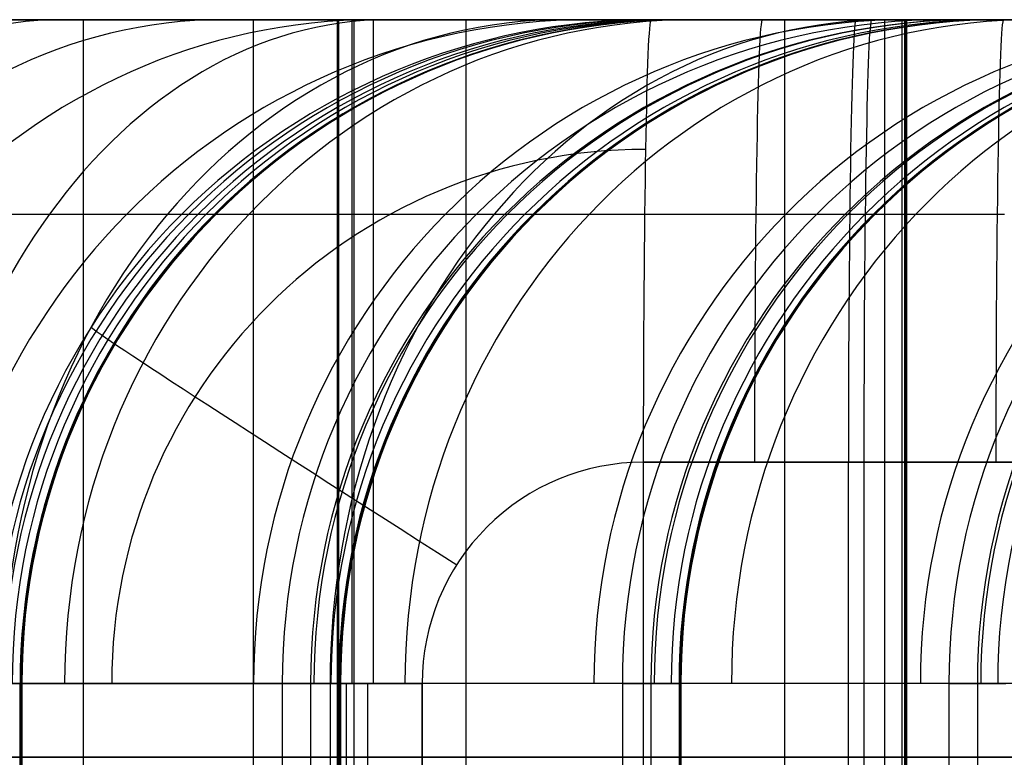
# Model space of a CAD drawing. Extents: x -879 to 919, y -7 to 33.
# Tile 35 of 66: x 148 to 174, y 13 to 33. Entities that reach past the tile are written whole.
import ezdxf

# ---------------------------------------------------------------- set-up
doc = ezdxf.new("R2010")
doc.units = 0
doc.layers.add('IGES_LEVEL_0', color=7, linetype='CONTINUOUS')

msp = doc.modelspace()

# ---------------------------------------------------------------- linework, layer by layer
at = {"layer": 'IGES_LEVEL_0'}
for p, q in [((179.328, 33.426, 1458.51), (110.123, 33.426, 1458.51)), ((116.606, 33.426, 423.265), (196.61, 33.426, 423.265)), ((196.714, 33.426, 417.262), (116.606, 33.426, 417.262)), ((187.059, 33.426, 937.524), (125.36, 33.426, 937.524)), ((125.384, 33.426, 943.526), (187.072, 33.426, 943.526)), ((135.139, 33.426, 1464.386), (179.226, 33.426, 1464.386)), ((154.718, 33.426, 1458.384), (135.139, 33.426, 1458.384)), ((154.718, 33.426, 1458.384), (135.139, 33.426, 1458.384)), ((135.139, 33.426, 1464.386), (179.226, 33.426, 1464.386)), ((149.328, 33.426, 203.651), (145.687, 33.426, 200.857)), ((146.051, 33.426, 1258.98), (148.642, 33.426, 1261.946)), ((146.051, 33.426, 1258.98), (148.642, 33.426, 1261.946)), ((146.101, 33.426, 736.897), (148.756, 33.426, 739.59)), ((146.442, 33.426, 1801.495), (148.304, 33.426, 1804.772)), ((146.442, 33.426, 1801.495), (148.304, 33.426, 1804.772)), ((146.49, 33.426, 209.067), (149.392, 33.426, 211.493)), ((146.749, 33.426, 1269.139), (148.425, 33.426, 1271.335)), ((146.749, 33.426, 1269.139), (148.425, 33.426, 1271.335)), ((146.774, 33.426, 729.272), (149.735, 33.426, 732.044)), ((147.063, 33.426, 1791.323), (149.19, 33.426, 1794.524)), ((147.063, 33.426, 1791.323), (149.19, 33.426, 1794.524)), ((148.304, 33.426, 1804.772), (150.059, 33.426, 1808.107)), ((148.304, 33.426, 1804.772), (150.059, 33.426, 1808.107)), ((148.425, 33.426, 1271.335), (150.045, 33.426, 1273.572)), ((148.425, 33.426, 1271.335), (150.045, 33.426, 1273.572)), ((148.642, 33.426, 1261.946), (151.114, 33.426, 1264.973)), ((148.642, 33.426, 1261.946), (151.114, 33.426, 1264.973)), ((148.756, 33.426, 739.59), (150.638, 33.426, 741.612)), ((149.19, 33.426, 1794.524), (151.207, 33.426, 1797.781)), ((149.19, 33.426, 1794.524), (151.207, 33.426, 1797.781)), ((149.328, 33.426, 203.651), (152.544, 33.426, 206.286)), ((149.328, -6.574, 203.651), (149.328, 33.426, 203.651)), ((149.392, 33.426, 211.493), (152.216, 33.426, 214.009)), ((149.735, 33.426, 732.044), (152.57, 33.426, 734.883)), ((150.045, 33.426, 1273.572), (151.611, 33.426, 1275.848)), ((150.045, 33.426, 1273.572), (151.611, 33.426, 1275.848)), ((150.059, 33.426, 1808.107), (151.708, 33.426, 1811.497)), ((150.059, 33.426, 1808.107), (151.708, 33.426, 1811.497)), ((150.638, 33.426, 741.612), (152.471, 33.426, 743.679)), ((151.114, 33.426, 1264.973), (153.469, 33.426, 1268.059)), ((151.114, 33.426, 1264.973), (153.469, 33.426, 1268.059)), ((151.207, 33.426, 1797.781), (153.114, 33.426, 1801.09)), ((151.207, 33.426, 1797.781), (153.114, 33.426, 1801.09)), ((151.611, 33.426, 1275.848), (153.12, 33.426, 1278.161)), ((151.611, 33.426, 1275.848), (153.12, 33.426, 1278.161)), ((151.708, 33.426, 1811.497), (153.25, 33.426, 1814.936)), ((151.708, 33.426, 1811.497), (153.25, 33.426, 1814.936)), ((152.216, 33.426, 214.009), (154.958, 33.426, 216.615)), ((152.471, 33.426, 743.679), (154.252, 33.426, 745.79)), ((152.544, 33.426, 206.286), (155.632, 33.426, 208.991)), ((152.57, 33.426, 734.883), (155.282, 33.426, 737.785)), ((153.114, 33.426, 1801.09), (154.915, 33.426, 1804.452)), ((153.114, 33.426, 1801.09), (154.915, 33.426, 1804.452)), ((153.12, 33.426, 1278.161), (155.088, 33.426, 1281.376)), ((153.12, 33.426, 1278.161), (155.088, 33.426, 1281.376)), ((153.25, 33.426, 1814.936), (154.689, 33.426, 1818.42)), ((153.25, 33.426, 1814.936), (154.689, 33.426, 1818.42)), ((153.469, 33.426, 1268.059), (155.709, 33.426, 1271.204)), ((153.469, 33.426, 1268.059), (155.709, 33.426, 1271.204)), ((153.93, 33.426, 1458.384), (153.93, -6.574, 1458.384)), ((154.252, 33.426, 745.79), (155.981, 33.426, 747.944)), ((154.689, 33.426, 1818.42), (156.024, 33.426, 1821.945)), ((154.689, 33.426, 1818.42), (156.024, 33.426, 1821.945)), ((172.72, 33.426, 1458.384), (154.718, 33.426, 1458.384)), ((172.72, 33.426, 1458.384), (154.718, 33.426, 1458.384)), ((154.915, 33.426, 1804.452), (156.611, 33.426, 1807.864)), ((154.915, 33.426, 1804.452), (156.611, 33.426, 1807.864)), ((154.958, 33.426, 216.615), (157.614, 33.426, 219.309)), ((155.088, 33.426, 1281.376), (156.95, 33.426, 1284.653)), ((155.088, 33.426, 1281.376), (156.95, 33.426, 1284.653)), ((155.282, 33.426, 737.785), (157.873, 33.426, 740.751)), ((155.632, 33.426, 208.991), (158.592, 33.426, 211.763)), ((155.709, 33.426, 1271.204), (157.836, 33.426, 1274.406)), ((155.709, 33.426, 1271.204), (157.836, 33.426, 1274.406)), ((155.981, 33.426, 747.944), (157.656, 33.426, 750.14)), ((156.024, 33.426, 1821.945), (157.258, 33.426, 1825.506)), ((156.024, 33.426, 1821.945), (157.258, 33.426, 1825.506)), ((156.21, 33.426, 937.524), (156.21, -6.574, 937.524)), ((156.611, 33.426, 1807.864), (158.204, 33.426, 1811.324)), ((156.611, 33.426, 1807.864), (158.204, 33.426, 1811.324)), ((156.66, 33.426, 417.262), (156.66, -6.574, 417.262)), ((156.95, 33.426, 1284.653), (158.705, 33.426, 1287.989)), ((156.95, 33.426, 1284.653), (158.705, 33.426, 1287.989)), ((157.258, 33.426, 1825.506), (158.202, 33.426, 1828.469)), ((157.258, 33.426, 1825.506), (158.202, 33.426, 1828.469)), ((157.614, 33.426, 219.309), (159.496, 33.426, 221.33)), ((157.656, 33.426, 750.14), (159.277, 33.426, 752.377)), ((157.836, 33.426, 1274.406), (159.853, 33.426, 1277.662)), ((157.836, 33.426, 1274.406), (159.853, 33.426, 1277.662)), ((157.873, 33.426, 740.751), (160.345, 33.426, 743.778)), ((158.202, 33.426, 1828.469), (159.08, 33.426, 1831.452)), ((158.202, 33.426, 1828.469), (159.08, 33.426, 1831.452)), ((158.204, 33.426, 1811.324), (159.696, 33.426, 1814.832)), ((158.204, 33.426, 1811.324), (159.696, 33.426, 1814.832)), ((158.592, 33.426, 211.763), (161.427, 33.426, 214.601)), ((164.84, 33.426, 1829.797), (158.601, 33.426, 1829.797)), ((158.705, 33.426, 1287.989), (160.354, 33.426, 1291.378)), ((158.705, 33.426, 1287.989), (160.354, 33.426, 1291.378)), ((159.08, 33.426, 1831.452), (159.894, 33.426, 1834.453)), ((159.08, 33.426, 1831.452), (159.894, 33.426, 1834.453)), ((159.277, 33.426, 752.377), (160.842, 33.426, 754.653)), ((159.496, 33.426, 221.33), (161.328, 33.426, 223.397)), ((159.696, 33.426, 1814.832), (161.09, 33.426, 1818.385)), ((159.696, 33.426, 1814.832), (161.09, 33.426, 1818.385)), ((159.696, 33.426, 1814.832), (159.696, -6.574, 1814.832)), ((159.853, 33.426, 1277.662), (161.76, 33.426, 1280.972)), ((159.853, 33.426, 1277.662), (161.76, 33.426, 1280.972)), ((159.894, 33.426, 1834.453), (160.646, 33.426, 1837.47)), ((159.894, 33.426, 1834.453), (160.646, 33.426, 1837.47)), ((160.345, 33.426, 743.778), (162.7, 33.426, 746.864)), ((160.354, 33.426, 1291.378), (161.897, 33.426, 1294.817)), ((160.354, 33.426, 1291.378), (161.897, 33.426, 1294.817)), ((160.646, 33.426, 1837.47), (161.337, 33.426, 1840.502)), ((160.646, 33.426, 1837.47), (161.337, 33.426, 1840.502)), ((160.842, 33.426, 754.653), (162.351, 33.426, 756.966)), ((161.09, 33.426, 1818.385), (162.387, 33.426, 1821.982)), ((161.09, 33.426, 1818.385), (162.387, 33.426, 1821.982)), ((161.328, 33.426, 223.397), (163.109, 33.426, 225.508)), ((161.337, 33.426, 1840.502), (161.97, 33.426, 1843.547)), ((161.337, 33.426, 1840.502), (161.97, 33.426, 1843.547)), ((161.427, 33.426, 214.601), (164.139, 33.426, 217.504)), ((161.76, 33.426, 1280.972), (163.561, 33.426, 1284.333)), ((161.76, 33.426, 1280.972), (163.561, 33.426, 1284.333)), ((161.897, 33.426, 1294.817), (163.335, 33.426, 1298.301)), ((161.897, 33.426, 1294.817), (163.335, 33.426, 1298.301)), ((161.97, 33.426, 1843.547), (162.545, 33.426, 1846.603)), ((161.97, 33.426, 1843.547), (162.545, 33.426, 1846.603)), ((162.351, 33.426, 756.966), (164.32, 33.426, 760.181)), ((162.387, 33.426, 1821.982), (163.589, 33.426, 1825.622)), ((162.387, 33.426, 1821.982), (163.589, 33.426, 1825.622)), ((162.545, 33.426, 1846.603), (163.066, 33.426, 1849.668)), ((162.545, 33.426, 1846.603), (163.066, 33.426, 1849.668)), ((162.7, 33.426, 746.864), (164.94, 33.426, 750.009)), ((163.066, 33.426, 1849.668), (163.601, 33.426, 1853.224)), ((163.066, 33.426, 1849.668), (163.601, 33.426, 1853.224)), ((163.109, 33.426, 225.508), (164.838, 33.426, 227.663)), ((163.335, 33.426, 1298.301), (164.67, 33.426, 1301.826)), ((163.335, 33.426, 1298.301), (164.67, 33.426, 1301.826)), ((163.561, 33.426, 1284.333), (165.257, 33.426, 1287.745)), ((163.561, 33.426, 1284.333), (165.257, 33.426, 1287.745)), ((163.589, 33.426, 1825.622), (164.699, 33.426, 1829.302)), ((163.589, 33.426, 1825.622), (164.699, 33.426, 1829.302)), ((163.601, 33.426, 1853.224), (164.069, 33.426, 1856.789)), ((163.601, 33.426, 1853.224), (164.069, 33.426, 1856.789)), ((164.069, 33.426, 1856.789), (164.471, 33.426, 1860.362)), ((164.069, 33.426, 1856.789), (164.471, 33.426, 1860.362)), ((164.139, 33.426, 217.504), (166.73, 33.426, 220.469)), ((164.32, 33.426, 760.181), (166.182, 33.426, 763.458)), ((164.471, 33.426, 1860.362), (164.811, 33.426, 1863.941)), ((164.471, 33.426, 1860.362), (164.811, 33.426, 1863.941)), ((164.67, 33.426, 1301.826), (165.904, 33.426, 1305.388)), ((164.67, 33.426, 1301.826), (165.904, 33.426, 1305.388)), ((164.699, 33.426, 1829.302), (165.718, 33.426, 1833.022)), ((164.699, 33.426, 1829.302), (165.718, 33.426, 1833.022)), ((165.61, 33.426, 1888.593), (164.719, 33.426, 1940.747)), ((170.285, 33.426, 1940.843), (164.719, 33.426, 1940.747)), ((165.61, 33.426, 1888.593), (164.719, 33.426, 1940.747)), ((164.719, 33.426, 1940.747), (170.706, 33.426, 1940.85)), ((164.811, 33.426, 1863.941), (165.314, 33.426, 1871.115)), ((164.811, 33.426, 1863.941), (165.314, 33.426, 1871.115)), ((164.838, 33.426, 227.663), (166.513, 33.426, 229.859)), ((164.94, 33.426, 750.009), (167.068, 33.426, 753.21)), ((165.257, 33.426, 1287.745), (166.85, 33.426, 1291.206)), ((165.257, 33.426, 1287.745), (166.85, 33.426, 1291.206)), ((165.314, 33.426, 1871.115), (165.632, 33.426, 1879.694)), ((165.314, 33.426, 1871.115), (165.632, 33.426, 1879.694)), ((165.655, 33.426, 1884.053), (165.61, 33.426, 1888.593)), ((165.655, 33.426, 1884.053), (165.61, 33.426, 1888.593)), ((165.632, 33.426, 1879.694), (165.655, 33.426, 1884.053)), ((165.632, 33.426, 1879.694), (165.655, 33.426, 1884.053)), ((165.718, 33.426, 1833.022), (166.648, 33.426, 1836.779)), ((165.718, 33.426, 1833.022), (166.648, 33.426, 1836.779)), ((165.904, 33.426, 1305.388), (166.848, 33.426, 1308.35)), ((165.904, 33.426, 1305.388), (166.848, 33.426, 1308.35)), ((166.182, 33.426, 763.458), (167.937, 33.426, 766.794)), ((166.513, 33.426, 229.859), (168.134, 33.426, 232.095)), ((166.648, 33.426, 1836.779), (167.492, 33.426, 1840.572)), ((166.648, 33.426, 1836.779), (167.492, 33.426, 1840.572)), ((166.73, 33.426, 220.469), (169.203, 33.426, 223.496)), ((166.848, 33.426, 1308.35), (167.726, 33.426, 1311.333)), ((166.848, 33.426, 1308.35), (167.726, 33.426, 1311.333)), ((166.85, 33.426, 1291.206), (168.342, 33.426, 1294.713)), ((166.85, 33.426, 1291.206), (168.342, 33.426, 1294.713)), ((167.068, 33.426, 753.21), (169.084, 33.426, 756.467)), ((167.492, 33.426, 1840.572), (168.252, 33.426, 1844.4)), ((167.492, 33.426, 1840.572), (168.252, 33.426, 1844.4)), ((167.726, 33.426, 1311.333), (168.54, 33.426, 1314.334)), ((167.726, 33.426, 1311.333), (168.54, 33.426, 1314.334)), ((167.937, 33.426, 766.794), (169.585, 33.426, 770.183)), ((168.134, 33.426, 232.095), (169.7, 33.426, 234.371)), ((168.252, 33.426, 1844.4), (168.929, 33.426, 1848.261)), ((168.252, 33.426, 1844.4), (168.929, 33.426, 1848.261)), ((168.342, 33.426, 1294.713), (169.736, 33.426, 1298.266)), ((168.342, 33.426, 1294.713), (169.736, 33.426, 1298.266)), ((168.342, 33.426, 1294.713), (168.342, -6.574, 1294.713)), ((168.54, 33.426, 1314.334), (169.292, 33.426, 1317.352)), ((168.54, 33.426, 1314.334), (169.292, 33.426, 1317.352)), ((168.929, 33.426, 1848.261), (169.526, 33.426, 1852.153)), ((168.929, 33.426, 1848.261), (169.526, 33.426, 1852.153)), ((169.084, 33.426, 756.467), (170.991, 33.426, 759.776)), ((169.203, 33.426, 223.496), (171.558, 33.426, 226.583)), ((169.292, 33.426, 1317.352), (169.983, 33.426, 1320.384)), ((169.292, 33.426, 1317.352), (169.983, 33.426, 1320.384)), ((169.526, 33.426, 1852.153), (170.044, 33.426, 1856.074)), ((169.526, 33.426, 1852.153), (170.044, 33.426, 1856.074)), ((169.585, 33.426, 770.183), (171.128, 33.426, 773.622)), ((169.7, 33.426, 234.371), (171.209, 33.426, 236.684)), ((169.736, 33.426, 1298.266), (171.033, 33.426, 1301.863)), ((169.736, 33.426, 1298.266), (171.033, 33.426, 1301.863)), ((169.983, 33.426, 1320.384), (170.616, 33.426, 1323.428)), ((169.983, 33.426, 1320.384), (170.616, 33.426, 1323.428)), ((170.044, 33.426, 1856.074), (170.486, 33.426, 1860.024)), ((170.044, 33.426, 1856.074), (170.486, 33.426, 1860.024)), ((170.706, 33.426, 1940.85), (170.285, 33.426, 1940.843)), ((170.285, 33.426, 1940.843), (205.37, 33.426, -89.854)), ((170.706, 33.426, 1940.85), (170.285, 33.426, 1940.843)), ((170.285, 33.426, 1940.843), (205.37, 33.426, -89.854)), ((170.285, 33.426, 1940.843), (178.284, 33.426, 1940.981)), ((170.486, 33.426, 1860.024), (170.853, 33.426, 1864.001)), ((170.486, 33.426, 1860.024), (170.853, 33.426, 1864.001)), ((170.616, 33.426, 1323.428), (171.191, 33.426, 1326.484)), ((170.616, 33.426, 1323.428), (171.191, 33.426, 1326.484)), ((170.706, 33.426, 1940.85), (171.615, 33.426, 1888.754)), ((178.284, 33.426, 1940.981), (170.706, 33.426, 1940.85)), ((170.706, 33.426, 1940.85), (171.615, 33.426, 1888.754)), ((170.853, 33.426, 1864.001), (171.149, 33.426, 1868.003)), ((170.853, 33.426, 1864.001), (171.149, 33.426, 1868.003)), ((170.991, 33.426, 759.776), (172.792, 33.426, 763.138)), ((171.033, 33.426, 1301.863), (172.235, 33.426, 1305.503)), ((171.033, 33.426, 1301.863), (172.235, 33.426, 1305.503)), ((171.056, 33.426, 1920.801), (171.056, -6.574, 1920.801)), ((171.128, 33.426, 773.622), (172.566, 33.426, 777.106)), ((171.149, 33.426, 1868.003), (171.53, 33.426, 1876.075)), ((171.149, 33.426, 1868.003), (171.53, 33.426, 1876.075)), ((171.191, 33.426, 1326.484), (171.712, 33.426, 1329.55)), ((171.191, 33.426, 1326.484), (171.712, 33.426, 1329.55)), ((171.209, 33.426, 236.684), (173.177, 33.426, 239.899)), ((171.657, 33.426, 1882.404), (171.53, 33.426, 1876.075)), ((171.53, 33.426, 1876.075), (171.53, -6.574, 1876.075)), ((171.657, 33.426, 1882.404), (171.53, 33.426, 1876.075)), ((171.53, 33.426, 1876.075), (171.53, -6.574, 1876.075)), ((171.558, 33.426, 226.583), (173.798, 33.426, 229.727)), ((171.594, 33.426, 1879.239), (171.594, -6.574, 1879.239)), ((171.615, 33.426, 1888.754), (171.657, 33.426, 1882.404)), ((171.615, 33.426, 1888.754), (171.657, 33.426, 1882.404)), ((171.615, 33.426, 1888.754), (171.615, -6.574, 1888.754)), ((171.615, 33.426, 1888.754), (171.615, -6.574, 1888.754)), ((171.636, 33.426, 1885.579), (171.636, -6.574, 1885.579)), ((171.657, 33.426, 1882.404), (171.657, -6.574, 1882.404)), ((171.657, 33.426, 1882.404), (171.657, -6.574, 1882.404)), ((171.712, 33.426, 1329.55), (172.248, 33.426, 1333.105)), ((171.712, 33.426, 1329.55), (172.248, 33.426, 1333.105)), ((172.235, 33.426, 1305.503), (173.345, 33.426, 1309.183)), ((172.235, 33.426, 1305.503), (173.345, 33.426, 1309.183)), ((172.248, 33.426, 1333.105), (172.715, 33.426, 1336.67)), ((172.248, 33.426, 1333.105), (172.715, 33.426, 1336.67)), ((172.566, 33.426, 777.106), (173.901, 33.426, 780.631)), ((172.715, 33.426, 1336.67), (173.117, 33.426, 1340.243)), ((172.715, 33.426, 1336.67), (173.117, 33.426, 1340.243)), ((174.257, 33.426, 1368.474), (172.72, 33.426, 1458.384)), ((174.257, 33.426, 1368.474), (172.72, 33.426, 1458.384)), ((172.792, 33.426, 763.138), (174.488, 33.426, 766.55)), ((173.117, 33.426, 1340.243), (173.457, 33.426, 1343.823)), ((173.117, 33.426, 1340.243), (173.457, 33.426, 1343.823)), ((173.177, 33.426, 239.899), (175.039, 33.426, 243.176)), ((173.345, 33.426, 1309.183), (174.364, 33.426, 1312.903)), ((173.345, 33.426, 1309.183), (174.364, 33.426, 1312.903)), ((173.457, 33.426, 1343.823), (173.96, 33.426, 1350.996)), ((173.457, 33.426, 1343.823), (173.96, 33.426, 1350.996)), ((173.798, 33.426, 229.727), (175.925, 33.426, 232.929)), ((173.901, 33.426, 780.631), (175.136, 33.426, 784.192)), ((173.96, 33.426, 1350.996), (174.278, 33.426, 1359.575)), ((173.96, 33.426, 1350.996), (174.278, 33.426, 1359.575)), ((174.301, 33.426, 1363.935), (174.257, 33.426, 1368.474)), ((174.301, 33.426, 1363.935), (174.257, 33.426, 1368.474)), ((174.278, 33.426, 1359.575), (174.301, 33.426, 1363.935)), ((174.278, 33.426, 1359.575), (174.301, 33.426, 1363.935)), ((146.042, 28.154, 225.698), (148.404, 28.154, 228.094)), ((147.348, 28.154, 1293.735), (148.822, 28.154, 1296.766)), ((147.442, 28.154, 757.735), (148.879, 28.154, 759.718)), ((147.576, 28.154, 1837.657), (148.265, 28.154, 1840.423)), ((148.265, 28.154, 1840.423), (148.901, 28.154, 1843.21)), ((148.404, 28.154, 228.094), (150.075, 28.154, 229.889)), ((148.822, 28.154, 1296.766), (150.206, 28.154, 1299.849)), ((148.879, 28.154, 759.718), (150.268, 28.154, 761.737)), ((148.901, 28.154, 1843.21), (149.484, 28.154, 1846.018)), ((149.484, 28.154, 1846.018), (150.016, 28.154, 1848.844)), ((150.016, 28.154, 1848.844), (150.499, 28.154, 1851.689)), ((150.075, 28.154, 229.889), (151.702, 28.154, 231.724)), ((150.206, 28.154, 1299.849), (151.499, 28.154, 1302.982)), ((150.268, 28.154, 761.737), (151.608, 28.154, 763.791)), ((150.499, 28.154, 1851.689), (151.02, 28.154, 1855.16)), ((151.02, 28.154, 1855.16), (151.474, 28.154, 1858.652)), ((151.474, 28.154, 1858.652), (151.861, 28.154, 1862.165)), ((151.499, 28.154, 1302.982), (152.704, 28.154, 1306.163)), ((151.608, 28.154, 763.791), (153.357, 28.154, 766.647)), ((151.702, 28.154, 231.724), (153.282, 28.154, 233.596)), ((151.861, 28.154, 1862.165), (152.186, 28.154, 1865.695)), ((152.186, 28.154, 1865.695), (152.657, 28.154, 1872.802)), ((152.657, 28.154, 1872.802), (152.905, 28.154, 1879.858)), ((152.704, 28.154, 1306.163), (153.821, 28.154, 1309.387)), ((153.282, 28.154, 233.596), (154.814, 28.154, 235.506)), ((153.357, 28.154, 766.647), (155.014, 28.154, 769.565)), ((153.821, 28.154, 1309.387), (154.678, 28.154, 1312.078)), ((154.678, 28.154, 1312.078), (155.478, 28.154, 1314.796)), ((154.814, 28.154, 235.506), (156.3, 28.154, 237.453)), ((155.014, 28.154, 769.565), (156.58, 28.154, 772.54)), ((155.478, 28.154, 1314.796), (156.222, 28.154, 1317.538)), ((156.222, 28.154, 1317.538), (156.911, 28.154, 1320.304)), ((156.3, 28.154, 237.453), (157.737, 28.154, 239.436)), ((156.58, 28.154, 772.54), (158.054, 28.154, 775.571)), ((156.911, 28.154, 1320.304), (157.547, 28.154, 1323.091)), ((157.547, 28.154, 1323.091), (158.13, 28.154, 1325.899)), ((157.737, 28.154, 239.436), (159.125, 28.154, 241.455)), ((158.054, 28.154, 775.571), (159.437, 28.154, 778.654)), ((158.13, 28.154, 1325.899), (158.662, 28.154, 1328.726)), ((158.662, 28.154, 1328.726), (159.145, 28.154, 1331.57)), ((159.125, 28.154, 241.455), (160.465, 28.154, 243.509)), ((159.145, 28.154, 1331.57), (159.667, 28.154, 1335.041)), ((159.437, 28.154, 778.654), (160.73, 28.154, 781.787)), ((159.667, 28.154, 1335.041), (160.12, 28.154, 1338.533)), ((160.12, 28.154, 1338.533), (160.507, 28.154, 1342.046)), ((160.465, 28.154, 243.509), (162.214, 28.154, 246.366)), ((160.507, 28.154, 1342.046), (160.832, 28.154, 1345.576)), ((160.73, 28.154, 781.787), (161.935, 28.154, 784.968)), ((160.832, 28.154, 1345.576), (161.303, 28.154, 1352.683)), ((161.303, 28.154, 1352.683), (161.551, 28.154, 1359.739)), ((161.935, 28.154, 784.968), (163.052, 28.154, 788.192)), ((162.214, 28.154, 246.366), (163.872, 28.154, 249.283)), ((163.052, 28.154, 788.192), (163.91, 28.154, 790.883)), ((163.872, 28.154, 249.283), (165.437, 28.154, 252.258)), ((163.91, 28.154, 790.883), (164.71, 28.154, 793.601)), ((164.71, 28.154, 793.601), (165.454, 28.154, 796.343)), ((165.437, 28.154, 252.258), (166.911, 28.154, 255.289)), ((165.454, 28.154, 796.343), (166.143, 28.154, 799.109)), ((166.143, 28.154, 799.109), (166.778, 28.154, 801.896)), ((166.778, 28.154, 801.896), (167.361, 28.154, 804.704)), ((166.911, 28.154, 255.289), (168.294, 28.154, 258.372)), ((167.361, 28.154, 804.704), (167.894, 28.154, 807.531)), ((167.894, 28.154, 807.531), (168.377, 28.154, 810.375)), ((168.294, 28.154, 258.372), (169.588, 28.154, 261.505)), ((168.377, 28.154, 810.375), (168.898, 28.154, 813.846)), ((168.898, 28.154, 813.846), (169.351, 28.154, 817.338)), ((169.351, 28.154, 817.338), (169.739, 28.154, 820.851)), ((169.588, 28.154, 261.505), (170.792, 28.154, 264.686)), ((169.739, 28.154, 820.851), (170.063, 28.154, 824.381)), ((170.063, 28.154, 824.381), (170.535, 28.154, 831.488)), ((170.535, 28.154, 831.488), (170.782, 28.154, 838.544)), ((170.792, 28.154, 264.686), (171.91, 28.154, 267.91)), ((171.91, 28.154, 267.91), (172.767, 28.154, 270.601)), ((172.767, 28.154, 270.601), (173.567, 28.154, 273.319)), ((173.567, 28.154, 273.319), (174.311, 28.154, 276.061)), ((164.505, 21.426, 1952.745), (164.505, 5.426, 1952.745)), ((164.512, 21.426, 1952.745), (170.078, 21.426, 1952.841)), ((170.496, 21.426, 1952.848), (164.512, 21.426, 1952.745)), ((164.512, 21.426, 1952.745), (170.496, 21.426, 1952.848)), ((170.078, 21.426, 1952.841), (170.496, 21.426, 1952.848)), ((170.078, 5.426, 1952.841), (170.078, 21.426, 1952.841)), ((170.078, 5.426, 1952.841), (170.078, 21.426, 1952.841)), ((170.078, 21.426, 1952.841), (170.496, 21.426, 1952.848)), ((178.076, 21.426, 1952.979), (170.078, 21.426, 1952.841)), ((170.496, 21.426, 1952.848), (170.496, 5.426, 1952.848)), ((170.496, 21.426, 1952.848), (178.076, 21.426, 1952.979)), ((170.496, 21.426, 1952.848), (170.496, 5.426, 1952.848)), ((196.299, 15.426, 441.265), (116.606, 15.426, 441.265)), ((187.111, 15.426, 961.526), (125.384, 15.426, 961.526)), ((178.915, 15.426, 1482.386), (135.139, 15.426, 1482.386)), ((178.915, 15.426, 1482.386), (135.139, 15.426, 1482.386)), ((146.722, 15.426, 1940.438), (147.612, 15.426, 1888.351)), ((146.722, 15.426, 1940.438), (147.612, 15.426, 1888.351)), ((147.612, 15.426, 1888.351), (146.722, 15.426, 1940.438)), ((148.427, 15.426, 236.007), (147.021, 15.426, 234.38)), ((148.283, 15.426, 768.434), (147.158, 15.426, 766.617)), ((147.633, 15.426, 1879.927), (147.462, 15.426, 1874.571)), ((147.633, 15.426, 1879.927), (147.462, 15.426, 1874.571)), ((148.227, 15.426, 1309.309), (147.475, 15.426, 1307.216)), ((148.227, 15.426, 1309.309), (147.475, 15.426, 1307.216)), ((147.612, 11.426, 1888.351), (147.612, 15.426, 1888.351)), ((147.654, 15.426, 1884.012), (147.612, 15.426, 1888.351)), ((147.612, 15.426, 1888.351), (147.654, 15.426, 1884.012)), ((147.612, 11.426, 1888.351), (147.612, 15.426, 1888.351)), ((147.633, 15.426, 1879.927), (147.633, 11.426, 1879.927)), ((147.633, 15.426, 1886.182), (147.633, 11.426, 1886.182)), ((147.633, 15.426, 1879.927), (147.633, 11.426, 1879.927)), ((147.633, 15.426, 1879.927), (147.654, 15.426, 1884.012)), ((147.654, 15.426, 1884.012), (147.633, 15.426, 1879.926)), ((147.644, 15.426, 1881.97), (147.644, 11.426, 1881.97)), ((147.654, 15.426, 1884.012), (147.654, 11.426, 1884.012)), ((147.654, 15.426, 1884.012), (147.654, 11.426, 1884.012)), ((148.943, 15.426, 1311.429), (148.227, 15.426, 1309.309)), ((148.943, 15.426, 1311.429), (148.227, 15.426, 1309.309)), ((149.37, 15.426, 770.278), (148.283, 15.426, 768.434)), ((149.793, 15.426, 237.661), (148.427, 15.426, 236.007)), ((149.624, 15.426, 1313.578), (148.943, 15.426, 1311.429)), ((149.624, 15.426, 1313.578), (148.943, 15.426, 1311.429)), ((150.419, 15.426, 772.149), (149.37, 15.426, 770.278)), ((150.27, 15.426, 1315.755), (149.624, 15.426, 1313.578)), ((150.27, 15.426, 1315.755), (149.624, 15.426, 1313.578)), ((151.117, 15.426, 239.341), (149.793, 15.426, 237.661)), ((150.881, 15.426, 1317.96), (150.27, 15.426, 1315.755)), ((150.881, 15.426, 1317.96), (150.27, 15.426, 1315.755)), ((151.429, 15.426, 774.048), (150.419, 15.426, 772.149)), ((151.458, 15.426, 1320.193), (150.881, 15.426, 1317.96)), ((151.458, 15.426, 1320.193), (150.881, 15.426, 1317.96)), ((152.402, 15.426, 241.049), (151.117, 15.426, 239.341)), ((152.401, 15.426, 775.974), (151.429, 15.426, 774.048)), ((152.51, 15.426, 1324.744), (151.458, 15.426, 1320.193)), ((152.51, 15.426, 1324.744), (151.458, 15.426, 1320.193)), ((153.336, 15.426, 777.928), (152.401, 15.426, 775.974)), ((153.646, 15.426, 242.784), (152.402, 15.426, 241.049)), ((153.429, 15.426, 1329.409), (152.51, 15.426, 1324.744)), ((153.429, 15.426, 1329.409), (152.51, 15.426, 1324.744)), ((154.234, 15.426, 779.91), (153.336, 15.426, 777.928)), ((154.216, 15.426, 1334.187), (153.429, 15.426, 1329.409)), ((154.216, 15.426, 1334.187), (153.429, 15.426, 1329.409)), ((154.85, 15.426, 244.546), (153.646, 15.426, 242.784)), ((154.875, 15.426, 1339.081), (154.216, 15.426, 1334.187)), ((154.875, 15.426, 1339.081), (154.216, 15.426, 1334.187)), ((155.094, 15.426, 781.919), (154.234, 15.426, 779.91)), ((154.718, 15.426, 1458.384), (154.718, 11.426, 1458.384)), ((154.718, 15.426, 1458.384), (156.258, 15.426, 1368.233)), ((154.718, 15.426, 1458.384), (154.718, 11.426, 1458.384)), ((154.718, 15.426, 1458.384), (156.258, 15.426, 1368.233)), ((156.258, 15.426, 1368.233), (154.718, 15.426, 1458.384)), ((156.015, 15.426, 246.336), (154.85, 15.426, 244.546)), ((155.409, 15.426, 1344.089), (154.875, 15.426, 1339.081)), ((155.409, 15.426, 1344.089), (154.875, 15.426, 1339.081)), ((155.918, 15.426, 783.956), (155.094, 15.426, 781.919)), ((155.819, 15.426, 1349.213), (155.409, 15.426, 1344.089)), ((155.819, 15.426, 1349.213), (155.409, 15.426, 1344.089)), ((155.488, 15.426, 1413.308), (155.488, 11.426, 1413.308)), ((156.108, 15.426, 1354.452), (155.819, 15.426, 1349.213)), ((156.108, 15.426, 1354.452), (155.819, 15.426, 1349.213)), ((156.706, 15.426, 786.021), (155.918, 15.426, 783.956)), ((157.141, 15.426, 248.152), (156.015, 15.426, 246.336)), ((156.015, 15.426, 246.336), (156.015, 11.426, 246.336)), ((156.279, 15.426, 1359.808), (156.108, 15.426, 1354.452)), ((156.279, 15.426, 1359.808), (156.108, 15.426, 1354.452)), ((156.247, 15.426, 961.526), (156.247, 11.426, 961.526)), ((156.258, 15.426, 1368.233), (156.258, 11.426, 1368.233)), ((156.3, 15.426, 1363.894), (156.258, 15.426, 1368.233)), ((156.258, 15.426, 1368.233), (156.258, 11.426, 1368.233)), ((156.258, 15.426, 1368.233), (156.3, 15.426, 1363.894)), ((156.3, 15.426, 1363.894), (156.258, 15.426, 1368.233)), ((156.279, 15.426, 1359.808), (156.279, 11.426, 1359.808)), ((156.279, 15.426, 1366.063), (156.279, 11.426, 1366.063)), ((156.279, 15.426, 1359.808), (156.279, 11.426, 1359.808)), ((156.279, 15.426, 1359.808), (156.3, 15.426, 1363.894)), ((156.3, 15.426, 1363.894), (156.279, 15.426, 1359.808)), ((156.29, 15.426, 1361.851), (156.29, 11.426, 1361.851)), ((156.3, 15.426, 1363.894), (156.3, 11.426, 1363.894)), ((156.3, 15.426, 1363.894), (156.3, 11.426, 1363.894)), ((156.452, 15.426, 441.265), (156.452, 11.426, 441.265)), ((157.458, 15.426, 788.114), (156.706, 15.426, 786.021)), ((157.027, 15.426, 1482.386), (157.027, 11.426, 1482.386)), ((158.228, 15.426, 249.996), (157.141, 15.426, 248.152)), ((158.174, 15.426, 790.234), (157.458, 15.426, 788.114)), ((158.855, 15.426, 792.383), (158.174, 15.426, 790.234)), ((159.276, 15.426, 251.867), (158.228, 15.426, 249.996)), ((158.513, 15.426, 1952.641), (158.513, 11.426, 1952.641)), ((158.513, 11.426, 1952.641), (158.513, 15.426, 1952.641)), ((159.501, 15.426, 794.56), (158.855, 15.426, 792.383)), ((160.286, 15.426, 253.766), (159.276, 15.426, 251.867)), ((160.112, 15.426, 796.765), (159.501, 15.426, 794.56)), ((160.689, 15.426, 798.998), (160.112, 15.426, 796.765)), ((161.259, 15.426, 255.692), (160.286, 15.426, 253.766)), ((161.741, 15.426, 803.549), (160.689, 15.426, 798.998)), ((162.193, 15.426, 257.646), (161.259, 15.426, 255.692)), ((162.66, 15.426, 808.214), (161.741, 15.426, 803.549)), ((163.091, 15.426, 259.628), (162.193, 15.426, 257.646)), ((163.448, 15.426, 812.992), (162.66, 15.426, 808.214)), ((163.952, 15.426, 261.637), (163.091, 15.426, 259.628)), ((164.107, 15.426, 817.886), (163.448, 15.426, 812.992)), ((163.945, 15.426, 937.441), (165.489, 15.426, 847.038)), ((163.945, 15.426, 937.441), (163.945, 11.426, 937.441)), ((165.489, 15.426, 847.038), (163.945, 15.426, 937.441)), ((164.776, 15.426, 263.674), (163.952, 15.426, 261.637)), ((164.64, 15.426, 822.894), (164.107, 15.426, 817.886)), ((165.05, 15.426, 828.017), (164.64, 15.426, 822.894)), ((164.717, 15.426, 892.239), (164.717, 11.426, 892.239)), ((165.564, 15.426, 265.739), (164.776, 15.426, 263.674)), ((165.339, 15.426, 833.257), (165.05, 15.426, 828.017)), ((165.51, 15.426, 838.613), (165.339, 15.426, 833.257)), ((165.489, 15.426, 847.038), (165.532, 15.426, 842.699)), ((165.489, 15.426, 847.038), (165.489, 11.426, 847.038)), ((165.51, 15.426, 838.613), (165.51, 11.426, 838.613)), ((165.532, 15.426, 842.699), (165.51, 15.426, 838.613)), ((165.51, 15.426, 838.613), (165.532, 15.426, 842.699)), ((165.511, 15.426, 844.868), (165.511, 11.426, 844.868)), ((165.521, 15.426, 840.656), (165.521, 11.426, 840.656)), ((165.532, 15.426, 842.699), (165.532, 11.426, 842.699)), ((166.315, 15.426, 267.832), (165.564, 15.426, 265.739)), ((167.032, 15.426, 269.953), (166.315, 15.426, 267.832)), ((167.713, 15.426, 272.101), (167.032, 15.426, 269.953)), ((168.359, 15.426, 274.278), (167.713, 15.426, 272.101)), ((168.97, 15.426, 276.483), (168.359, 15.426, 274.278)), ((169.547, 15.426, 278.716), (168.97, 15.426, 276.483)), ((170.599, 15.426, 283.267), (169.547, 15.426, 278.716)), ((171.517, 15.426, 287.932), (170.599, 15.426, 283.267)), ((172.305, 15.426, 292.711), (171.517, 15.426, 287.932)), ((172.964, 15.426, 297.604), (172.305, 15.426, 292.711)), ((172.802, 15.426, 417.159), (174.347, 15.426, 326.756)), ((172.802, 15.426, 417.159), (172.802, 11.426, 417.159)), ((174.347, 15.426, 326.756), (172.802, 15.426, 417.159)), ((173.498, 15.426, 302.612), (172.964, 15.426, 297.604)), ((173.908, 15.426, 307.736), (173.498, 15.426, 302.612)), ((173.575, 15.426, 371.957), (173.575, 11.426, 371.957)), ((174.197, 15.426, 312.975), (173.908, 15.426, 307.736)), ((174.368, 15.426, 318.331), (174.197, 15.426, 312.975)), ((116.606, 13.426, 441.265), (196.299, 13.426, 441.265)), ((196.714, 13.426, 417.262), (116.606, 13.426, 417.262)), ((187.059, 13.426, 937.524), (125.36, 13.426, 937.524)), ((125.384, 13.426, 961.526), (187.111, 13.426, 961.526)), ((154.718, 13.426, 1458.384), (135.139, 13.426, 1458.384)), ((135.139, 13.426, 1482.386), (178.915, 13.426, 1482.386)), ((149.328, 13.426, 203.651), (145.687, 13.426, 200.857)), ((146.051, 13.426, 1258.98), (148.642, 13.426, 1261.946)), ((146.722, 13.426, 1940.438), (147.612, 13.426, 1888.352)), ((146.774, 13.426, 729.272), (149.735, 13.426, 732.044)), ((147.021, 13.426, 234.38), (148.427, 13.426, 236.007)), ((147.063, 13.426, 1791.323), (149.19, 13.426, 1794.524)), ((147.158, 13.426, 766.617), (148.283, 13.426, 768.434)), ((147.462, 13.426, 1874.571), (147.633, 13.426, 1879.927)), ((147.475, 13.426, 1307.216), (148.227, 13.426, 1309.309)), ((147.612, 13.426, 1888.352), (147.654, 13.426, 1884.012)), ((147.654, 13.426, 1884.012), (147.633, 13.426, 1879.927)), ((148.227, 13.426, 1309.309), (148.943, 13.426, 1311.43)), ((148.283, 13.426, 768.434), (149.37, 13.426, 770.278)), ((148.427, 13.426, 236.007), (149.793, 13.426, 237.661)), ((148.642, 13.426, 1261.946), (151.114, 13.426, 1264.973)), ((148.943, 13.426, 1311.43), (149.624, 13.426, 1313.578)), ((149.19, 13.426, 1794.524), (151.207, 13.426, 1797.781)), ((149.328, 13.426, 203.651), (152.544, 13.426, 206.286)), ((149.37, 13.426, 770.278), (150.419, 13.426, 772.149)), ((149.624, 13.426, 1313.578), (150.27, 13.426, 1315.755)), ((149.735, 13.426, 732.044), (152.57, 13.426, 734.883)), ((149.793, 13.426, 237.661), (151.117, 13.426, 239.341)), ((150.27, 13.426, 1315.755), (150.881, 13.426, 1317.96)), ((150.419, 13.426, 772.149), (151.429, 13.426, 774.048)), ((150.881, 13.426, 1317.96), (151.458, 13.426, 1320.193)), ((151.114, 13.426, 1264.973), (153.469, 13.426, 1268.059)), ((151.117, 13.426, 239.341), (152.402, 13.426, 241.049)), ((151.207, 13.426, 1797.781), (153.114, 13.426, 1801.09)), ((151.429, 13.426, 774.048), (152.401, 13.426, 775.974)), ((151.458, 13.426, 1320.193), (152.51, 13.426, 1324.744)), ((152.401, 13.426, 775.974), (153.336, 13.426, 777.928)), ((152.402, 13.426, 241.049), (153.646, 13.426, 242.784)), ((152.51, 13.426, 1324.744), (153.429, 13.426, 1329.409)), ((152.544, 13.426, 206.286), (155.632, 13.426, 208.991)), ((152.57, 13.426, 734.883), (155.282, 13.426, 737.785)), ((153.114, 13.426, 1801.09), (154.915, 13.426, 1804.452)), ((153.336, 13.426, 777.928), (154.234, 13.426, 779.91)), ((153.429, 13.426, 1329.409), (154.216, 13.426, 1334.188)), ((153.469, 13.426, 1268.059), (155.709, 13.426, 1271.204)), ((153.646, 13.426, 242.784), (154.85, 13.426, 244.546)), ((154.216, 13.426, 1334.188), (154.875, 13.426, 1339.081)), ((154.234, 13.426, 779.91), (155.094, 13.426, 781.919)), ((154.718, 13.426, 1458.384), (156.258, 13.426, 1368.233)), ((154.85, 13.426, 244.546), (156.015, 13.426, 246.336)), ((154.875, 13.426, 1339.081), (155.409, 13.426, 1344.089)), ((154.915, 13.426, 1804.452), (156.611, 13.426, 1807.864)), ((155.094, 13.426, 781.919), (155.918, 13.426, 783.956)), ((155.282, 13.426, 737.785), (157.873, 13.426, 740.751)), ((155.409, 13.426, 1344.089), (155.819, 13.426, 1349.213)), ((155.632, 13.426, 208.991), (158.592, 13.426, 211.763)), ((155.709, 13.426, 1271.204), (157.836, 13.426, 1274.406)), ((155.819, 13.426, 1349.213), (156.108, 13.426, 1354.452)), ((155.918, 13.426, 783.956), (156.706, 13.426, 786.021)), ((156.015, 13.426, 246.336), (157.141, 13.426, 248.152)), ((156.108, 13.426, 1354.452), (156.279, 13.426, 1359.808)), ((156.258, 13.426, 1368.233), (156.3, 13.426, 1363.894)), ((156.3, 13.426, 1363.894), (156.279, 13.426, 1359.808)), ((156.611, 13.426, 1807.864), (158.204, 13.426, 1811.324)), ((156.706, 13.426, 786.021), (157.458, 13.426, 788.114)), ((157.141, 13.426, 248.152), (158.228, 13.426, 249.996)), ((157.458, 13.426, 788.114), (158.174, 13.426, 790.234)), ((157.836, 13.426, 1274.406), (159.853, 13.426, 1277.662)), ((157.873, 13.426, 740.751), (160.345, 13.426, 743.778)), ((158.174, 13.426, 790.234), (158.855, 13.426, 792.383)), ((158.204, 13.426, 1811.324), (159.696, 13.426, 1814.832)), ((158.228, 13.426, 249.996), (159.276, 13.426, 251.867)), ((158.513, 13.426, 1952.641), (170.496, 13.426, 1952.848)), ((158.592, 13.426, 211.763), (161.427, 13.426, 214.601)), ((158.855, 13.426, 792.383), (159.501, 13.426, 794.56)), ((159.276, 13.426, 251.867), (160.286, 13.426, 253.766)), ((159.501, 13.426, 794.56), (160.112, 13.426, 796.765)), ((159.696, 13.426, 1814.832), (161.09, 13.426, 1818.385)), ((159.853, 13.426, 1277.662), (161.76, 13.426, 1280.972)), ((160.112, 13.426, 796.765), (160.689, 13.426, 798.998)), ((160.286, 13.426, 253.766), (161.259, 13.426, 255.693)), ((160.345, 13.426, 743.778), (162.7, 13.426, 746.864)), ((160.689, 13.426, 798.998), (161.741, 13.426, 803.549)), ((161.09, 13.426, 1818.385), (162.387, 13.426, 1821.982)), ((161.259, 13.426, 255.693), (162.193, 13.426, 257.646)), ((161.427, 13.426, 214.601), (164.139, 13.426, 217.504)), ((161.741, 13.426, 803.549), (162.66, 13.426, 808.214)), ((161.76, 13.426, 1280.972), (163.561, 13.426, 1284.333)), ((162.193, 13.426, 257.646), (163.091, 13.426, 259.628)), ((162.387, 13.426, 1821.982), (163.589, 13.426, 1825.622)), ((162.66, 13.426, 808.214), (163.448, 13.426, 812.993)), ((162.7, 13.426, 746.864), (164.94, 13.426, 750.009)), ((163.091, 13.426, 259.628), (163.952, 13.426, 261.637)), ((163.448, 13.426, 812.993), (164.107, 13.426, 817.886)), ((163.561, 13.426, 1284.333), (165.257, 13.426, 1287.745)), ((163.589, 13.426, 1825.622), (164.699, 13.426, 1829.302)), ((163.945, 13.426, 937.441), (165.489, 13.426, 847.038)), ((163.945, 13.426, 937.441), (187.921, 13.426, 937.441)), ((163.952, 13.426, 261.637), (164.776, 13.426, 263.674)), ((164.107, 13.426, 817.886), (164.64, 13.426, 822.894)), ((164.139, 13.426, 217.504), (166.73, 13.426, 220.469)), ((164.64, 13.426, 822.894), (165.05, 13.426, 828.018)), ((164.699, 13.426, 1829.302), (165.718, 13.426, 1833.022)), ((164.776, 13.426, 263.674), (165.564, 13.426, 265.739)), ((164.94, 13.426, 750.009), (167.068, 13.426, 753.21)), ((165.05, 13.426, 828.018), (165.339, 13.426, 833.257)), ((165.257, 13.426, 1287.745), (166.85, 13.426, 1291.206)), ((165.339, 13.426, 833.257), (165.51, 13.426, 838.613)), ((165.489, 13.426, 847.038), (165.532, 13.426, 842.699)), ((165.532, 13.426, 842.699), (165.51, 13.426, 838.613)), ((165.564, 13.426, 265.739), (166.315, 13.426, 267.832)), ((165.718, 13.426, 1833.022), (166.648, 13.426, 1836.779)), ((166.315, 13.426, 267.832), (167.032, 13.426, 269.953)), ((166.648, 13.426, 1836.779), (167.492, 13.426, 1840.572)), ((166.73, 13.426, 220.469), (169.203, 13.426, 223.496)), ((166.85, 13.426, 1291.206), (168.342, 13.426, 1294.713)), ((167.032, 13.426, 269.953), (167.713, 13.426, 272.101)), ((167.068, 13.426, 753.21), (169.084, 13.426, 756.467)), ((167.492, 13.426, 1840.572), (168.252, 13.426, 1844.4)), ((167.713, 13.426, 272.101), (168.359, 13.426, 274.278)), ((168.252, 13.426, 1844.4), (168.929, 13.426, 1848.261)), ((168.342, 13.426, 1294.713), (169.736, 13.426, 1298.266)), ((168.359, 13.426, 274.278), (168.97, 13.426, 276.483)), ((168.929, 13.426, 1848.261), (169.526, 13.426, 1852.153)), ((168.97, 13.426, 276.483), (169.547, 13.426, 278.716)), ((169.084, 13.426, 756.467), (170.991, 13.426, 759.776)), ((169.203, 13.426, 223.496), (171.558, 13.426, 226.583)), ((169.526, 13.426, 1852.153), (170.044, 13.426, 1856.074)), ((169.547, 13.426, 278.716), (170.599, 13.426, 283.267)), ((169.736, 13.426, 1298.266), (171.033, 13.426, 1301.863)), ((170.044, 13.426, 1856.074), (170.486, 13.426, 1860.024)), ((205.578, 13.426, -101.852), (170.078, 13.426, 1952.841)), ((170.486, 13.426, 1860.024), (170.853, 13.426, 1864.001)), ((170.496, 13.426, 1952.848), (171.615, 13.426, 1888.754)), ((170.599, 13.426, 283.267), (171.517, 13.426, 287.932)), ((170.853, 13.426, 1864.001), (171.149, 13.426, 1868.003)), ((170.991, 13.426, 759.776), (172.792, 13.426, 763.138)), ((171.033, 13.426, 1301.863), (172.235, 13.426, 1305.503)), ((171.149, 13.426, 1868.003), (171.53, 13.426, 1876.075)), ((171.517, 13.426, 287.932), (172.305, 13.426, 292.711)), ((171.657, 13.426, 1882.404), (171.53, 13.426, 1876.075)), ((171.558, 13.426, 226.583), (173.798, 13.426, 229.727)), ((171.615, 13.426, 1888.754), (171.657, 13.426, 1882.404)), ((172.235, 13.426, 1305.503), (173.345, 13.426, 1309.183)), ((172.305, 13.426, 292.711), (172.964, 13.426, 297.604)), ((172.792, 13.426, 763.138), (174.488, 13.426, 766.55)), ((172.802, 13.426, 417.159), (174.347, 13.426, 326.756)), ((172.802, 13.426, 417.159), (196.779, 13.426, 417.159)), ((172.964, 13.426, 297.604), (173.498, 13.426, 302.612)), ((173.345, 13.426, 1309.183), (174.364, 13.426, 1312.903)), ((173.498, 13.426, 302.612), (173.908, 13.426, 307.736)), ((173.798, 13.426, 229.727), (175.925, 13.426, 232.929)), ((173.908, 13.426, 307.736), (174.197, 13.426, 312.975)), ((174.197, 13.426, 312.975), (174.368, 13.426, 318.332))]:
    msp.add_line(p, q, dxfattribs=at)
at = {"layer": 'IGES_LEVEL_0', "extrusion": (0.690204, 2.42661e-09, 0.723615)}
msp.add_arc((15.426, 402.826, 637.851), 18, 360, 90, dxfattribs=at)
at = {"layer": 'IGES_LEVEL_0', "extrusion": (0.536186, -4.3587e-09, 0.8441)}
msp.add_arc((15.426, 556.084, 1160.996), 18, 0, 90, dxfattribs=at)
at = {"layer": 'IGES_LEVEL_0', "extrusion": (0.314238, -1.86925e-08, 0.949344)}
msp.add_arc((15.426, 424.352, 1782.45), 18, 0, 90, dxfattribs=at)
at = {"layer": 'IGES_LEVEL_0', "extrusion": (0.690204, -3.66898e-09, 0.723615)}
msp.add_arc((15.426, 37.316, 267.481), 18, 0, 90, dxfattribs=at)
at = {"layer": 'IGES_LEVEL_0', "extrusion": (0.158725, 2.11737e-09, 0.987323)}
msp.add_arc((15.426, 132.591, 1852.102), 18, 360, 90, dxfattribs=at)
at = {"layer": 'IGES_LEVEL_0', "extrusion": (-0.017148, -3.00631e-08, 0.999853)}
msp.add_arc((-15.426, 197.974, 1937.637), 18, 179.9998, 270, dxfattribs=at)
msp.add_arc((-15.426, 197.974, 1937.637), 18, 179.9998, 270, dxfattribs=at)
at = {"layer": 'IGES_LEVEL_0', "extrusion": (0.082848, -3.45311e-08, 0.996562)}
msp.add_arc((15.426, -9.821, 1871.889), 18, 0, 90, dxfattribs=at)
at = {"layer": 'IGES_LEVEL_0', "extrusion": (0.536186, -1.37426e-09, 0.8441)}
msp.add_arc((15.426, 268.834, 726.005), 18, 0, 90, dxfattribs=at)
at = {"layer": 'IGES_LEVEL_0', "extrusion": (-0.017084, 0, 0.999854)}
for centre in [(-15.426, 197.851, 1911.594), (-15.426, 197.61, 1410.417), (-15.426, 197.936, 889.263), (-15.426, 197.904, 368.905)]:
    msp.add_arc(centre, 18, 180, 270, dxfattribs=at)
at = {"layer": 'IGES_LEVEL_0', "extrusion": (0.049995, 1.42861e-08, 0.998749)}
msp.add_arc((15.426, -71.563, 1878.092), 18, 360, 90, dxfattribs=at)
at = {"layer": 'IGES_LEVEL_0', "extrusion": (0.025577, -6.98014e-08, 0.999673)}
msp.add_arc((15.427, -117.505, 1881.921), 18, 0.0002, 90.0002, dxfattribs=at)
at = {"layer": 'IGES_LEVEL_0', "extrusion": (-0.013425, -2.56504e-08, 0.99991)}
msp.add_arc((190.95, 15.425, 1886.2), 18.001, 90.0038, 179.9958, dxfattribs=at)
at = {"layer": 'IGES_LEVEL_0', "extrusion": (-0.013425, 7.91339e-08, 0.99991)}
msp.add_arc((190.951, 15.425, 1886.2), 18.001, 90.0038, 179.9958, dxfattribs=at)
at = {"layer": 'IGES_LEVEL_0', "extrusion": (0.012808, 0.000136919, 0.999918)}
msp.add_arc((141.545, 15.168, 1881.666), 18.001, 90.0012, 179.9971, dxfattribs=at)
at = {"layer": 'IGES_LEVEL_0', "extrusion": (0.012833, 6.87755e-05, 0.999918)}
msp.add_arc((141.497, 15.296, 1881.667), 18.001, 90.0012, 179.9971, dxfattribs=at)
at = {"layer": 'IGES_LEVEL_0', "extrusion": (-0.009765, 0, 0.999952)}
for centre in [(184.045, 15.426, 1884.616), (187.612, 15.426, 1364.437), (191.753, 15.426, 843.177)]:
    msp.add_arc(centre, 18, 90, 180, dxfattribs=at)
at = {"layer": 'IGES_LEVEL_0', "extrusion": (0.005229, 0, 0.999986)}
msp.add_arc((155.802, 15.426, 1882.714), 18, 90, 180, dxfattribs=at)
at = {"layer": 'IGES_LEVEL_0', "extrusion": (-0.002269, 7.33457e-07, 0.999997)}
msp.add_arc((169.93, 15.424, 1883.673), 18.001, 90.0017, 179.9967, dxfattribs=at)
at = {"layer": 'IGES_LEVEL_0', "extrusion": (-0.002268, -7.12636e-07, 0.999997)}
msp.add_arc((169.928, 15.427, 1883.673), 18.001, 90.0017, 179.9967, dxfattribs=at)
at = {"layer": 'IGES_LEVEL_0', "extrusion": (0.314238, -1.46057e-09, 0.949344)}
msp.add_arc((15.426, 252.703, 1291.395), 18, 360, 90, dxfattribs=at)
at = {"layer": 'IGES_LEVEL_0', "extrusion": (0.158725, 1.4615e-08, 0.987323)}
msp.add_arc((15.426, 41.498, 1339.95), 18, 360, 90, dxfattribs=at)
at = {"layer": 'IGES_LEVEL_0'}
for centre in [(172.719, 15.425, 1458.384), (172.719, 15.425, 1458.384), (181.946, 15.425, 937.441), (190.804, 15.425, 417.159)]:
    msp.add_arc(centre, 18.001, 89.9959, 179.9958, dxfattribs=at)
at = {"layer": 'IGES_LEVEL_0', "extrusion": (0.082848, 4.86443e-08, 0.996562)}
msp.add_arc((15.426, -61.529, 1354.275), 18, 360, 90, dxfattribs=at)
at = {"layer": 'IGES_LEVEL_0', "extrusion": (0.536187, -2.43426e-09, 0.8441)}
msp.add_arc((15.426, -17.61, 291.585), 18, 0, 90, dxfattribs=at)
at = {"layer": 'IGES_LEVEL_0', "extrusion": (0.049995, -1.12042e-08, 0.998749)}
msp.add_arc((15.426, -106.202, 1359.056), 18, 0, 90, dxfattribs=at)
at = {"layer": 'IGES_LEVEL_0', "extrusion": (1, 0, 2e-07)}
msp.add_arc((15.426, 943.526, 156.248), 18, 0, 90, dxfattribs=at)
at = {"layer": 'IGES_LEVEL_0', "extrusion": (0.025576, 5.00602e-08, 0.999673)}
msp.add_arc((15.426, -139.452, 1362.193), 18, 359.9999, 89.9999, dxfattribs=at)
at = {"layer": 'IGES_LEVEL_0', "extrusion": (-0.013425, 5.81679e-08, 0.99991)}
msp.add_arc((192.614, 15.425, 1366.012), 18.001, 90.0038, 179.9958, dxfattribs=at)
at = {"layer": 'IGES_LEVEL_0', "extrusion": (-0.013425, -1.09515e-07, 0.99991)}
msp.add_arc((192.613, 15.425, 1366.012), 18.001, 90.0038, 179.9958, dxfattribs=at)
at = {"layer": 'IGES_LEVEL_0', "extrusion": (0.012802, 0.000131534, 0.999918)}
msp.add_arc((156.859, 15.246, 1361.7), 18.001, 90.0012, 179.9971, dxfattribs=at)
msp.add_arc((156.859, 15.246, 1361.7), 18.001, 90.0012, 179.9971, dxfattribs=at)
at = {"layer": 'IGES_LEVEL_0', "extrusion": (0.005228, 0, 0.999986)}
for centre in [(167.167, 15.426, 1362.648), (179.124, 15.426, 841.508)]:
    msp.add_arc(centre, 18, 90, 180, dxfattribs=at)
at = {"layer": 'IGES_LEVEL_0', "extrusion": (-0.002269, 6.70599e-07, 0.999997)}
msp.add_arc((177.396, 15.424, 1363.536), 18.001, 90.0017, 179.9967, dxfattribs=at)
at = {"layer": 'IGES_LEVEL_0', "extrusion": (-0.002252, 1.49331e-05, 0.999997)}
msp.add_arc((177.373, 15.405, 1363.539), 18.001, 90.0017, 179.9967, dxfattribs=at)
at = {"layer": 'IGES_LEVEL_0', "extrusion": (1, 0, 0)}
msp.add_arc((15.426, 423.265, 156.608), 18, 0, 90, dxfattribs=at)
at = {"layer": 'IGES_LEVEL_0', "extrusion": (1, -3.55271e-15, 0)}
msp.add_arc((15.426, 1464.386, 157.182), 18, 360, 90, dxfattribs=at)
at = {"layer": 'IGES_LEVEL_0', "extrusion": (0.314238, 9.33881e-10, 0.949344)}
msp.add_arc((15.426, 80.16, 799.503), 18, 360, 90, dxfattribs=at)
at = {"layer": 'IGES_LEVEL_0', "extrusion": (0.158725, 1.00521e-09, 0.987323)}
msp.add_arc((15.426, -50.343, 826.827), 18, 360, 90, dxfattribs=at)
at = {"layer": 'IGES_LEVEL_0', "extrusion": (0.999851, -1.76128e-07, 0.017275)}
msp.add_arc((21.426, 1937.612, 198.221), 12, 360, 90, dxfattribs=at)
msp.add_arc((21.426, 1937.612, 198.221), 12, 360, 90, dxfattribs=at)
at = {"layer": 'IGES_LEVEL_0', "extrusion": (0.082848, -3.04417e-09, 0.996562)}
msp.add_arc((15.426, -113.908, 835.636), 18, 360, 90, dxfattribs=at)
at = {"layer": 'IGES_LEVEL_0', "extrusion": (0.049995, 2.72895e-09, 0.998749)}
msp.add_arc((15.426, -141.479, 838.974), 18, 360, 90, dxfattribs=at)
at = {"layer": 'IGES_LEVEL_0', "extrusion": (0.025576, -5.55106e-10, 0.999673)}
msp.add_arc((15.426, -162.01, 841.405), 18, 0, 90, dxfattribs=at)
at = {"layer": 'IGES_LEVEL_0', "extrusion": (-0.013425, -6.76236e-08, 0.99991)}
msp.add_arc((194.847, 15.425, 844.74), 18.001, 90.0038, 179.9958, dxfattribs=at)
at = {"layer": 'IGES_LEVEL_0', "extrusion": (0.012802, 0.000131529, 0.999918)}
msp.add_arc((172.762, 15.315, 840.665), 18.001, 90.0012, 179.9971, dxfattribs=at)
at = {"layer": 'IGES_LEVEL_0', "extrusion": (-0.002268, -7.09822e-07, 0.999997)}
msp.add_arc((185.443, 15.426, 842.321), 18.001, 90.0017, 179.9967, dxfattribs=at)
at = {"layer": 'IGES_LEVEL_0', "extrusion": (0.314238, -1.121e-09, 0.949344)}
msp.add_arc((15.426, -91.742, 308.36), 18, 0, 90, dxfattribs=at)
at = {"layer": 'IGES_LEVEL_0', "extrusion": (0.999851, 0, 0.017275)}
for centre, start in [((21.426, 1937.611, 201.24), 360), ((21.426, 1937.611, 207.787), 0)]:
    msp.add_arc(centre, 12, start, 90, dxfattribs=at)
at = {"layer": 'IGES_LEVEL_0', "extrusion": (0.999851, -3.81216e-10, 0.017275)}
msp.add_arc((21.426, 1937.611, 203.787), 12, 0, 90, dxfattribs=at)
msp.add_arc((21.426, 1937.611, 203.787), 12, 0, 90, dxfattribs=at)
at = {"layer": 'IGES_LEVEL_0', "extrusion": (0.999848, 3.21454e-09, 0.017453)}
msp.add_arc((21.426, 1937.574, 204.553), 12.001, 0.004, 89.996, dxfattribs=at)
at = {"layer": 'IGES_LEVEL_0', "extrusion": (0.999848, -5.75711e-09, 0.017453)}
msp.add_arc((21.426, 1937.575, 204.553), 12, 0, 90, dxfattribs=at)
at = {"layer": 'IGES_LEVEL_0', "extrusion": (0.158725, 7.20646e-10, 0.987323)}
msp.add_arc((15.426, -141.67, 314.547), 18, 360, 90, dxfattribs=at)
at = {"layer": 'IGES_LEVEL_0', "extrusion": (0.082848, -1.53607e-09, 0.996562)}
msp.add_arc((15.426, -165.84, 317.877), 18, 360, 90, dxfattribs=at)
at = {"layer": 'IGES_LEVEL_0', "extrusion": (0.049995, 2.25441e-09, 0.998749)}
msp.add_arc((15.426, -176.337, 319.786), 18, 360, 90, dxfattribs=at)
at = {"layer": 'IGES_LEVEL_0', "extrusion": (-0.017219, -6.44551e-09, 0.999852)}
msp.add_arc((-15.426, 198.113, 1946.108), 14.485, 180.0031, 270, dxfattribs=at)
at = {"layer": 'IGES_LEVEL_0', "extrusion": (0.536839, 0.843634, 0.009275)}
msp.add_arc((-124.688, 1939.635, 119.443), 12, 359.1742, 89.1649, dxfattribs=at)
at = {"layer": 'IGES_LEVEL_0', "extrusion": (-0.017275, 1.27615e-07, 0.999851)}
msp.add_arc((-15.428, 198.221, 1949.611), 6, 180.0004, 270.0005, dxfattribs=at)
msp.add_arc((-15.428, 198.221, 1949.611), 6, 180.0004, 270.0005, dxfattribs=at)
at = {"layer": 'IGES_LEVEL_0', "extrusion": (-7.6753e-08, 1, 4.44547e-08)}
msp.add_arc((-158.72, 1940.643, 15.426), 12, 359.0211, 89.0102, dxfattribs=at)
msp.add_arc((-158.72, 1940.643, 15.426), 12, 359.0211, 89.0102, dxfattribs=at)
at = {"layer": 'IGES_LEVEL_0', "extrusion": (0, 1, 0)}
msp.add_arc((-158.72, 1940.643, 13.426), 12, 359.0211, 89.0102, dxfattribs=at)

doc.saveas('drawing.dxf')
